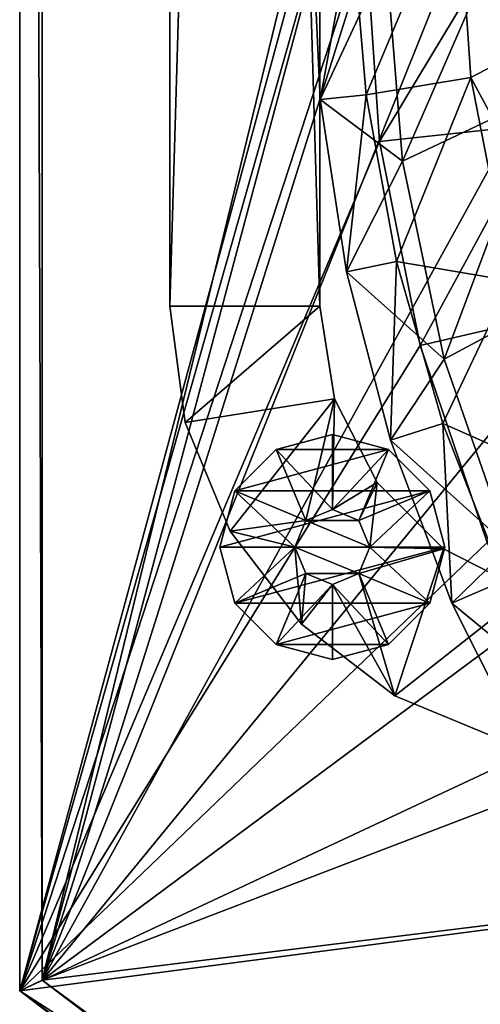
# Model space of a CAD drawing. Header units: metres. Extents: x 0 to 1651, y -1070 to 0.
# Tile 2 of 112: x 0 to 61, y -852 to -720. Entities that reach past the tile are written whole.
import ezdxf

# ---------------------------------------------------------------- set-up
doc = ezdxf.new("R2010")
doc.units = ezdxf.units.M

msp = doc.modelspace()

# ---------------------------------------------------------------- linework, layer by layer
at = {"layer": 'None'}
for points in [[(0, -850), (53.12458, -654.122498), (0, 0)], [(0, 0), (0, 0, -45), (0, -850)], [(0, 0, -45), (0, -850, -45), (0, -850)], [(3, -3, -45), (3, -848.547241, -45), (0, 0, -45)], [(3, -848.547241, -45), (0, -850, -45), (0, 0, -45)], [(3, -3, -3), (75.179558, -551.954224, -3), (3, -848.547241, -3)], [(3, -848.547241, -3), (3, -848.547241, -45), (3, -3, -3)], [(3, -848.547241, -45), (3, -3, -45), (3, -3, -3)], [(75.179558, -551.954224, -3), (72.377548, -588.828552, -3), (3, -848.547241, -3)], [(3, -848.547241, -3), (72.377548, -588.828552, -3), (73.181656, -625.800476, -3)], [(73.181656, -625.800476, -3), (77.586143, -662.517883, -3), (3, -848.547241, -3)], [(47.828308, -681.354309), (53.12458, -654.122498), (0, -850)], [(77.586143, -662.517883, -3), (85.550461, -698.630737, -3), (3, -848.547241, -3)], [(46.098457, -709.042419), (47.828308, -681.354309), (0, -850)], [(3, -848.547241, -3), (85.550461, -698.630737, -3), (96.999779, -733.794312, -3)], [(47.964088, -736.721741), (64.722137, -708.901001, 39.946297), (46.098457, -709.042419)], [(69.402351, -734.408325, 46.206059), (64.722137, -708.901001, 39.946297), (47.964088, -736.721741)], [(0, -850), (47.964088, -736.721741), (46.098457, -709.042419)], [(96.999779, -733.794312, -3), (111.825775, -767.672852, -3), (3, -848.547241, -3)], [(53.39386, -763.927246), (69.402351, -734.408325, 46.206059), (47.964088, -736.721741)], [(76.397804, -758.592346, 50.596828), (69.402351, -734.408325, 46.206059), (53.39386, -763.927246)], [(53.39386, -763.927246), (47.964088, -736.721741), (0, -850)], [(62.296574, -790.202087), (76.397804, -758.592346, 50.596828), (53.39386, -763.927246)], [(62.296574, -790.202087), (53.39386, -763.927246), (0, -850)], [(3, -848.547241, -3), (111.825775, -767.672852, -3), (129.887375, -799.942749, -3)], [(0, -850), (74.522682, -815.104797), (62.296574, -790.202087)], [(151.012009, -830.295898, -3), (3, -848.547241, -3), (129.887375, -799.942749, -3)], [(89.866814, -838.217163), (74.522682, -815.104797), (0, -850)], [(59.714558, -890.204834, -3), (3, -848.547241, -3), (151.012009, -830.295898, -3)], [(174.997589, -858.442993, -3), (59.714558, -890.204834, -3), (151.012009, -830.295898, -3)], [(56.930256, -891.935608), (89.866814, -838.217163), (0, -850)], [(108.071251, -859.15094), (89.866814, -838.217163), (56.930256, -891.935608)], [(3, -848.547241, -45), (31.883169, -870.517822, -45), (0, -850, -45)], [(3, -848.547241, -45), (3, -848.547241, -3), (31.883169, -870.517822, -45)], [(3, -848.547241, -3), (59.714558, -890.204834, -3), (31.883169, -870.517822, -45)], [(56.930256, -891.935608), (0, -850), (28.991312, -872.116699, -45)], [(28.991312, -872.116699, -45), (0, -850), (0, -850, -45)], [(31.883169, -870.517822, -45), (28.991312, -872.116699, -45), (0, -850, -45)]]:
    msp.add_3dface(points, dxfattribs=at)
at = {"layer": 'None0'}
for points in [[(40.000202, -80.000092, -410), (20.000202, -80.000092, -410), (40.000202, -758.689636, -410)], [(20.000202, -80.000092, -410), (20.000202, -758.689636, -410), (40.000202, -758.689636, -410)], [(20.000202, -80.000092, -430), (20.000202, -758.689636, -430), (20.000202, -80.000092, -410)], [(20.000202, -758.689636, -430), (20.000202, -758.689636, -410), (20.000202, -80.000092, -410)], [(40.000202, -758.689636, -430), (20.000202, -758.689636, -430), (40.000202, -80.000092, -430)], [(20.000202, -758.689636, -430), (20.000202, -80.000092, -430), (40.000202, -80.000092, -430)], [(40.000202, -758.689636, -410), (40.000202, -758.689636, -430), (40.000202, -80.000092, -410)], [(40.000202, -758.689636, -430), (40.000202, -80.000092, -430), (40.000202, -80.000092, -410)], [(40.000202, -758.689636, -410), (20.000202, -758.689636, -410), (22.044653, -774.218811, -410)], [(20.000202, -758.689636, -430), (22.044653, -774.218811, -430), (20.000202, -758.689636, -410)], [(22.044653, -774.218811, -430), (22.044653, -774.218811, -410), (20.000202, -758.689636, -410)], [(22.044653, -774.218811, -430), (20.000202, -758.689636, -430), (40.000202, -758.689636, -430)], [(40.000202, -758.689636, -410), (22.044653, -774.218811, -410), (41.957943, -771.050354, -410)], [(41.957943, -771.050354, -430), (22.044653, -774.218811, -430), (40.000202, -758.689636, -430)], [(41.957943, -771.050354, -430), (40.000202, -758.689636, -430), (41.957943, -771.050354, -410)], [(40.000202, -758.689636, -430), (40.000202, -758.689636, -410), (41.957943, -771.050354, -410)], [(22.044653, -774.218811, -410), (28.038677, -788.689636, -410), (41.957943, -771.050354, -410)], [(28.038677, -788.689636, -430), (22.044653, -774.218811, -430), (41.957943, -771.050354, -430)], [(41.957943, -771.050354, -410), (28.038677, -788.689636, -410), (38.146492, -787.274475, -410)], [(38.146492, -787.274475, -430), (28.038677, -788.689636, -430), (41.957943, -771.050354, -430)], [(41.957943, -771.050354, -410), (38.146492, -787.274475, -410), (41.682026, -785.809998, -410)], [(38.146492, -787.274475, -430), (41.957943, -771.050354, -430), (41.682026, -785.809998, -430)], [(47.639523, -782.20105, -410), (41.957943, -771.050354, -410), (41.682026, -785.809998, -410)], [(41.957943, -771.050354, -430), (47.639523, -782.20105, -430), (41.682026, -785.809998, -430)], [(47.639523, -782.20105, -430), (41.957943, -771.050354, -430), (47.639523, -782.20105, -410)], [(41.957943, -771.050354, -430), (41.957943, -771.050354, -410), (47.639523, -782.20105, -410)], [(22.044653, -774.218811, -430), (28.038677, -788.689636, -430), (22.044653, -774.218811, -410)], [(28.038677, -788.689636, -430), (28.038677, -788.689636, -410), (22.044653, -774.218811, -410)], [(41.682026, -775.809998, -550), (34.182026, -777.819641, -550), (41.682026, -775.809998, -510)], [(34.182026, -777.819641, -550), (34.182026, -777.819641, -510), (41.682026, -775.809998, -510)], [(49.182026, -777.819641, -550), (34.182026, -777.819641, -550), (41.682026, -775.809998, -550)], [(41.682026, -785.809998, -510), (41.682026, -775.809998, -510), (34.182026, -777.819641, -510)], [(49.182026, -777.819641, -550), (41.682026, -775.809998, -550), (49.182026, -777.819641, -510)], [(41.682026, -775.809998, -550), (41.682026, -775.809998, -510), (49.182026, -777.819641, -510)], [(49.182026, -777.819641, -510), (41.682026, -775.809998, -510), (41.682026, -785.809998, -510)], [(34.182026, -777.819641, -550), (28.691647, -783.309998, -550), (34.182026, -777.819641, -510)], [(28.691647, -783.309998, -550), (28.691647, -783.309998, -510), (34.182026, -777.819641, -510)], [(54.672409, -783.309998, -550), (28.691647, -783.309998, -550), (49.182026, -777.819641, -550)], [(28.691647, -783.309998, -550), (34.182026, -777.819641, -550), (49.182026, -777.819641, -550)], [(34.182026, -777.819641, -510), (28.691647, -783.309998, -510), (38.146492, -787.274475, -510)], [(41.682026, -785.809998, -510), (34.182026, -777.819641, -510), (38.146492, -787.274475, -510)], [(45.21756, -787.274475, -510), (49.182026, -777.819641, -510), (41.682026, -785.809998, -510)], [(54.672409, -783.309998, -510), (49.182026, -777.819641, -510), (45.21756, -787.274475, -510)], [(54.672409, -783.309998, -550), (49.182026, -777.819641, -550), (54.672409, -783.309998, -510)], [(49.182026, -777.819641, -550), (49.182026, -777.819641, -510), (54.672409, -783.309998, -510)], [(47.639523, -782.20105, -410), (41.682026, -785.809998, -410), (45.21756, -787.274475, -410)], [(47.639523, -782.20105, -430), (45.21756, -787.274475, -430), (41.682026, -785.809998, -430)], [(46.682026, -790.809998, -410), (47.639523, -782.20105, -410), (45.21756, -787.274475, -410)], [(46.682026, -790.809998, -430), (45.21756, -787.274475, -430), (47.639523, -782.20105, -430)], [(56.488792, -791.050354, -410), (47.639523, -782.20105, -410), (46.682026, -790.809998, -410)], [(56.488792, -791.050354, -430), (46.682026, -790.809998, -430), (47.639523, -782.20105, -430)], [(56.488792, -791.050354, -430), (47.639523, -782.20105, -430), (56.488792, -791.050354, -410)], [(47.639523, -782.20105, -430), (47.639523, -782.20105, -410), (56.488792, -791.050354, -410)], [(28.691647, -783.309998, -550), (26.682028, -790.809998, -550), (28.691647, -783.309998, -510)], [(26.682028, -790.809998, -550), (26.682028, -790.809998, -510), (28.691647, -783.309998, -510)], [(56.682026, -790.809998, -550), (26.682028, -790.809998, -550), (54.672409, -783.309998, -550)], [(26.682028, -790.809998, -550), (28.691647, -783.309998, -550), (54.672409, -783.309998, -550)], [(28.691647, -783.309998, -510), (26.682028, -790.809998, -510), (36.682026, -790.809998, -510)], [(38.146492, -787.274475, -510), (28.691647, -783.309998, -510), (36.682026, -790.809998, -510)], [(46.682026, -790.809998, -510), (54.672409, -783.309998, -510), (45.21756, -787.274475, -510)], [(56.682026, -790.809998, -510), (54.672409, -783.309998, -510), (46.682026, -790.809998, -510)], [(56.682026, -790.809998, -550), (54.672409, -783.309998, -550), (56.682026, -790.809998, -510)], [(54.672409, -783.309998, -550), (54.672409, -783.309998, -510), (56.682026, -790.809998, -510)], [(38.146492, -787.274475, -5), (41.682026, -785.809998, -5), (38.146492, -787.274475, -410)], [(41.682026, -785.809998, -5), (41.682026, -785.809998, -410), (38.146492, -787.274475, -410)], [(45.21756, -787.274475, -5), (41.682026, -785.809998, -5), (38.146492, -787.274475, -5)], [(38.146492, -787.274475, -430), (41.682026, -785.809998, -430), (38.146492, -787.274475, -510)], [(41.682026, -785.809998, -430), (41.682026, -785.809998, -510), (38.146492, -787.274475, -510)], [(45.21756, -787.274475, -410), (41.682026, -785.809998, -410), (45.21756, -787.274475, -5)], [(41.682026, -785.809998, -410), (41.682026, -785.809998, -5), (45.21756, -787.274475, -5)], [(45.21756, -787.274475, -510), (41.682026, -785.809998, -510), (45.21756, -787.274475, -430)], [(41.682026, -785.809998, -510), (41.682026, -785.809998, -430), (45.21756, -787.274475, -430)], [(28.038677, -788.689636, -410), (36.682026, -790.809998, -410), (38.146492, -787.274475, -410)], [(28.038677, -788.689636, -430), (38.146492, -787.274475, -430), (36.682026, -790.809998, -430)], [(36.682026, -790.809998, -5), (38.146492, -787.274475, -5), (36.682026, -790.809998, -410)], [(38.146492, -787.274475, -5), (38.146492, -787.274475, -410), (36.682026, -790.809998, -410)], [(46.682026, -790.809998, -5), (38.146492, -787.274475, -5), (36.682026, -790.809998, -5)], [(36.682026, -790.809998, -430), (38.146492, -787.274475, -430), (36.682026, -790.809998, -510)], [(38.146492, -787.274475, -430), (38.146492, -787.274475, -510), (36.682026, -790.809998, -510)], [(46.682026, -790.809998, -5), (45.21756, -787.274475, -5), (38.146492, -787.274475, -5)], [(46.682026, -790.809998, -410), (45.21756, -787.274475, -410), (46.682026, -790.809998, -5)], [(45.21756, -787.274475, -410), (45.21756, -787.274475, -5), (46.682026, -790.809998, -5)], [(46.682026, -790.809998, -510), (45.21756, -787.274475, -510), (46.682026, -790.809998, -430)], [(45.21756, -787.274475, -510), (45.21756, -787.274475, -430), (46.682026, -790.809998, -430)], [(28.038677, -788.689636, -410), (37.573795, -801.116089, -410), (36.682026, -790.809998, -410)], [(28.038677, -788.689636, -430), (37.573795, -801.116089, -430), (28.038677, -788.689636, -410)], [(37.573795, -801.116089, -430), (37.573795, -801.116089, -410), (28.038677, -788.689636, -410)], [(37.573795, -801.116089, -430), (28.038677, -788.689636, -430), (36.682026, -790.809998, -430)], [(28.691647, -798.309998, -510), (26.682028, -790.809998, -510), (28.691647, -798.309998, -550)], [(26.682028, -790.809998, -510), (26.682028, -790.809998, -550), (28.691647, -798.309998, -550)], [(28.691647, -798.309998, -550), (26.682028, -790.809998, -550), (56.682026, -790.809998, -550)], [(36.682026, -790.809998, -510), (26.682028, -790.809998, -510), (28.691647, -798.309998, -510)], [(54.672409, -798.309998, -550), (28.691647, -798.309998, -550), (56.682026, -790.809998, -550)], [(36.682026, -790.809998, -510), (28.691647, -798.309998, -510), (38.146492, -794.34552, -510)], [(37.573795, -801.116089, -410), (38.146492, -794.34552, -410), (36.682026, -790.809998, -410)], [(38.146492, -794.34552, -5), (36.682026, -790.809998, -5), (38.146492, -794.34552, -410)], [(36.682026, -790.809998, -5), (36.682026, -790.809998, -410), (38.146492, -794.34552, -410)], [(45.21756, -794.34552, -5), (36.682026, -790.809998, -5), (38.146492, -794.34552, -5)], [(45.21756, -794.34552, -5), (46.682026, -790.809998, -5), (36.682026, -790.809998, -5)], [(38.146492, -794.34552, -430), (36.682026, -790.809998, -430), (38.146492, -794.34552, -510)], [(36.682026, -790.809998, -430), (36.682026, -790.809998, -510), (38.146492, -794.34552, -510)], [(36.682026, -790.809998, -430), (38.146492, -794.34552, -430), (37.573795, -801.116089, -430)], [(45.21756, -794.34552, -410), (56.488792, -791.050354, -410), (46.682026, -790.809998, -410)], [(45.21756, -794.34552, -410), (46.682026, -790.809998, -410), (45.21756, -794.34552, -5)], [(46.682026, -790.809998, -410), (46.682026, -790.809998, -5), (45.21756, -794.34552, -5)], [(45.21756, -794.34552, -510), (46.682026, -790.809998, -510), (45.21756, -794.34552, -430)], [(46.682026, -790.809998, -510), (46.682026, -790.809998, -430), (45.21756, -794.34552, -430)], [(45.21756, -794.34552, -430), (46.682026, -790.809998, -430), (56.488792, -791.050354, -430)], [(45.21756, -794.34552, -510), (54.672409, -798.309998, -510), (46.682026, -790.809998, -510)], [(50.000202, -810.651184, -410), (56.488792, -791.050354, -410), (45.21756, -794.34552, -410)], [(50.000202, -810.651184, -430), (45.21756, -794.34552, -430), (56.488792, -791.050354, -430)], [(54.672409, -798.309998, -510), (56.682026, -790.809998, -510), (46.682026, -790.809998, -510)], [(56.488792, -791.050354, -410), (50.000202, -810.651184, -410), (67.639519, -796.731934, -410)], [(50.000202, -810.651184, -430), (56.488792, -791.050354, -430), (67.639519, -796.731934, -430)], [(56.682026, -790.809998, -510), (54.672409, -798.309998, -510), (56.682026, -790.809998, -550)], [(54.672409, -798.309998, -510), (54.672409, -798.309998, -550), (56.682026, -790.809998, -550)], [(67.639519, -796.731934, -430), (56.488792, -791.050354, -430), (67.639519, -796.731934, -410)], [(56.488792, -791.050354, -430), (56.488792, -791.050354, -410), (67.639519, -796.731934, -410)], [(28.691647, -798.309998, -510), (34.182026, -803.800415, -510), (38.146492, -794.34552, -510)], [(38.146492, -794.34552, -510), (34.182026, -803.800415, -510), (41.682026, -795.809998, -510)], [(38.146492, -794.34552, -410), (37.573795, -801.116089, -410), (41.682026, -795.809998, -410)], [(38.146492, -794.34552, -430), (41.682026, -795.809998, -430), (37.573795, -801.116089, -430)], [(41.682026, -795.809998, -5), (38.146492, -794.34552, -5), (41.682026, -795.809998, -410)], [(38.146492, -794.34552, -5), (38.146492, -794.34552, -410), (41.682026, -795.809998, -410)], [(41.682026, -795.809998, -5), (45.21756, -794.34552, -5), (38.146492, -794.34552, -5)], [(41.682026, -795.809998, -430), (38.146492, -794.34552, -430), (41.682026, -795.809998, -510)], [(38.146492, -794.34552, -430), (38.146492, -794.34552, -510), (41.682026, -795.809998, -510)], [(41.682026, -795.809998, -410), (50.000202, -810.651184, -410), (45.21756, -794.34552, -410)], [(41.682026, -795.809998, -410), (45.21756, -794.34552, -410), (41.682026, -795.809998, -5)], [(45.21756, -794.34552, -410), (45.21756, -794.34552, -5), (41.682026, -795.809998, -5)], [(41.682026, -795.809998, -510), (45.21756, -794.34552, -510), (41.682026, -795.809998, -430)], [(45.21756, -794.34552, -510), (45.21756, -794.34552, -430), (41.682026, -795.809998, -430)], [(41.682026, -795.809998, -430), (45.21756, -794.34552, -430), (50.000202, -810.651184, -430)], [(41.682026, -795.809998, -510), (49.182026, -803.800415, -510), (45.21756, -794.34552, -510)], [(49.182026, -803.800415, -510), (54.672409, -798.309998, -510), (45.21756, -794.34552, -510)], [(34.182026, -803.800415, -510), (41.682026, -805.809998, -510), (41.682026, -795.809998, -510)], [(37.573795, -801.116089, -410), (50.000202, -810.651184, -410), (41.682026, -795.809998, -410)], [(37.573795, -801.116089, -430), (41.682026, -795.809998, -430), (50.000202, -810.651184, -430)], [(41.682026, -795.809998, -510), (41.682026, -805.809998, -510), (49.182026, -803.800415, -510)], [(50.000202, -810.651184, -410), (64.471062, -816.645203, -410), (67.639519, -796.731934, -410)], [(64.471062, -816.645203, -430), (50.000202, -810.651184, -430), (67.639519, -796.731934, -430)], [(34.182026, -803.800415, -510), (28.691647, -798.309998, -510), (34.182026, -803.800415, -550)], [(28.691647, -798.309998, -510), (28.691647, -798.309998, -550), (34.182026, -803.800415, -550)], [(34.182026, -803.800415, -550), (28.691647, -798.309998, -550), (54.672409, -798.309998, -550)], [(49.182026, -803.800415, -550), (34.182026, -803.800415, -550), (54.672409, -798.309998, -550)], [(54.672409, -798.309998, -510), (49.182026, -803.800415, -510), (54.672409, -798.309998, -550)], [(49.182026, -803.800415, -510), (49.182026, -803.800415, -550), (54.672409, -798.309998, -550)], [(37.573795, -801.116089, -430), (50.000202, -810.651184, -430), (37.573795, -801.116089, -410)], [(50.000202, -810.651184, -430), (50.000202, -810.651184, -410), (37.573795, -801.116089, -410)], [(41.682026, -805.809998, -510), (34.182026, -803.800415, -510), (41.682026, -805.809998, -550)], [(34.182026, -803.800415, -510), (34.182026, -803.800415, -550), (41.682026, -805.809998, -550)], [(49.182026, -803.800415, -550), (41.682026, -805.809998, -550), (34.182026, -803.800415, -550)], [(49.182026, -803.800415, -510), (41.682026, -805.809998, -510), (49.182026, -803.800415, -550)], [(41.682026, -805.809998, -510), (41.682026, -805.809998, -550), (49.182026, -803.800415, -550)], [(50.000202, -810.651184, -430), (64.471062, -816.645203, -430), (50.000202, -810.651184, -410)], [(64.471062, -816.645203, -430), (64.471062, -816.645203, -410), (50.000202, -810.651184, -410)]]:
    msp.add_3dface(points, dxfattribs=at)
at = {"layer": 'None012'}
for points in [[(64.682053, -698.215576, 62.196568), (58.325356, -701.525635, 63.778385), (67.008484, -724.59613, 73.67321)], [(44.28109, -707.95636, 63.034916), (46.171688, -730.527954, 72.837486), (58.325356, -701.525635, 63.778385)], [(58.325356, -701.525635, 63.778385), (46.171688, -730.527954, 72.837486), (60.141129, -728.189697, 74.810493)], [(67.008484, -724.59613, 73.67321), (58.325356, -701.525635, 63.778385), (60.141129, -728.189697, 74.810493)], [(51.036949, -739.346802, 2.499999), (48.865532, -712.233154, 2.499999), (65.69352, -705.682495, 38.590614)], [(69.821175, -730.488953, 44.885761), (51.036949, -739.346802, 2.499999), (65.69352, -705.682495, 38.590614)], [(38.988876, -707.931091, 2.5), (40.057995, -731.134644, 2.5), (44.28109, -707.95636, 63.034916)], [(40.057995, -731.134644, 2.5), (38.988876, -707.931091, 2.5), (48.865532, -712.233154, 2.499999)], [(40.057995, -731.134644, 2.5), (46.171688, -730.527954, 72.837486), (44.28109, -707.95636, 63.034916)], [(51.036949, -739.346802, 2.499999), (40.057995, -731.134644, 2.5), (48.865532, -712.233154, 2.499999)], [(67.008484, -724.59613, 73.67321), (60.141129, -728.189697, 74.810493), (72.683167, -751.461853, 82.492859)], [(46.171688, -730.527954, 72.837486), (50.231182, -752.721619, 80.50219), (60.141129, -728.189697, 74.810493)], [(60.141129, -728.189697, 74.810493), (50.231182, -752.721619, 80.50219), (65.4272, -755.324158, 83.261292)], [(60.141129, -728.189697, 74.810493), (65.4272, -755.324158, 83.261292), (72.683167, -751.461853, 82.492859)], [(40.057995, -731.134644, 2.5), (43.54969, -754.098938, 2.5), (46.171688, -730.527954, 72.837486)], [(43.54969, -754.098938, 2.5), (40.057995, -731.134644, 2.5), (51.036949, -739.346802, 2.499999)], [(43.54969, -754.098938, 2.5), (50.231182, -752.721619, 80.50219), (46.171688, -730.527954, 72.837486)], [(56.592316, -765.748413, 2.499999), (51.036949, -739.346802, 2.499999), (69.821175, -730.488953, 44.885761)], [(76.487892, -755.093872, 49.586765), (56.592316, -765.748413, 2.499999), (69.821175, -730.488953, 44.885761)], [(56.592316, -765.748413, 2.499999), (43.54969, -754.098938, 2.5), (51.036949, -739.346802, 2.499999)], [(43.54969, -754.098938, 2.5), (49.425598, -776.571655, 2.5), (50.231182, -752.721619, 80.50219)], [(49.425598, -776.571655, 2.5), (56.40099, -774.344238, 85.998833), (50.231182, -752.721619, 80.50219)], [(50.231182, -752.721619, 80.50219), (56.40099, -774.344238, 85.998833), (65.4272, -755.324158, 83.261292)], [(49.425598, -776.571655, 2.5), (43.54969, -754.098938, 2.5), (56.592316, -765.748413, 2.499999)], [(65.4272, -755.324158, 83.261292), (56.40099, -774.344238, 85.998833), (74.37912, -782.276794, 88.620979)], [(65.278992, -790.835938, 2.499999), (56.592316, -765.748413, 2.499999), (76.487892, -755.093872, 49.586765)], [(65.278992, -790.835938, 2.499999), (49.425598, -776.571655, 2.5), (56.592316, -765.748413, 2.499999)], [(49.425598, -776.571655, 2.5), (57.621147, -798.305969, 2.5), (56.40099, -774.344238, 85.998833)], [(57.621147, -798.305969, 2.5), (64.584953, -795.253784, 89.349136), (56.40099, -774.344238, 85.998833)], [(56.40099, -774.344238, 85.998833), (64.584953, -795.253784, 89.349136), (74.37912, -782.276794, 88.620979)], [(57.621147, -798.305969, 2.5), (49.425598, -776.571655, 2.5), (65.278992, -790.835938, 2.499999)], [(76.708855, -814.09436, 2.499999), (57.621147, -798.305969, 2.5), (65.278992, -790.835938, 2.499999)], [(57.621147, -798.305969, 2.5), (68.042351, -819.056213, 2.5), (64.584953, -795.253784, 89.349136)], [(76.708855, -814.09436, 2.499999), (68.042351, -819.056213, 2.5), (57.621147, -798.305969, 2.5)]]:
    msp.add_3dface(points, dxfattribs=at)

doc.saveas('drawing.dxf')
